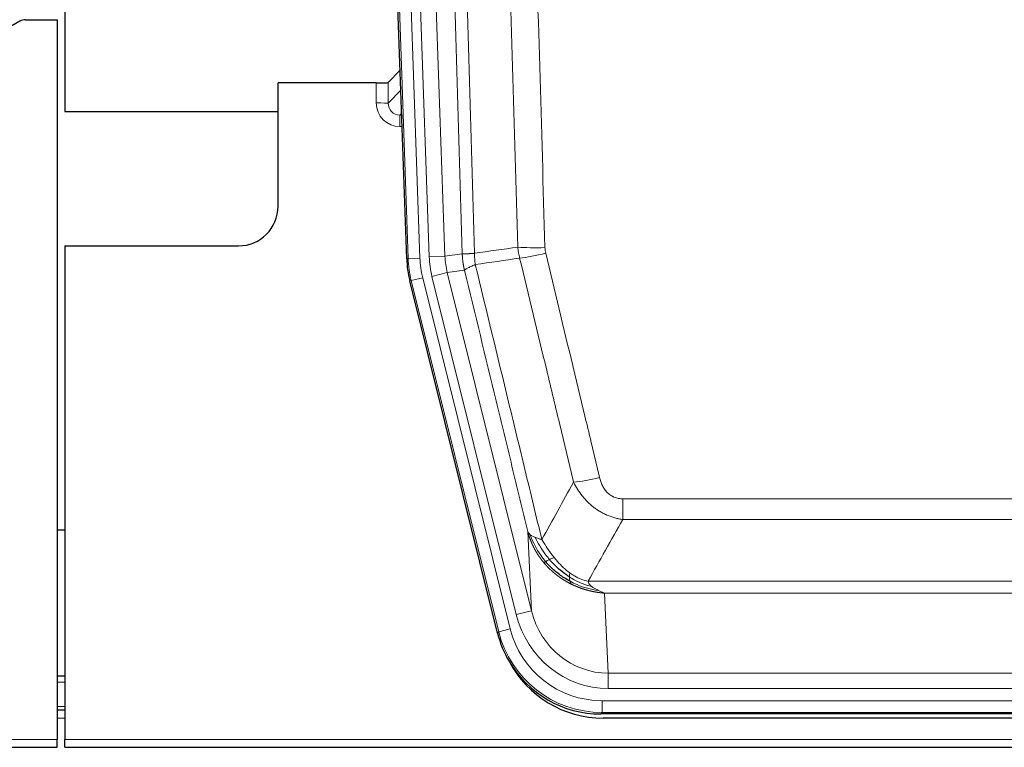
# Model space of a CAD drawing. Header units: inches. Extents: x 0 to 20790, y -12 to 14700.
# Tile 37 of 184: x 4439 to 4689, y 4640 to 4825. Entities that reach past the tile are written whole.
import ezdxf

# ---------------------------------------------------------------- set-up
doc = ezdxf.new("R2010")
doc.units = ezdxf.units.IN
doc.layers.add('1', color=7, linetype='Continuous', true_color=0xffffff)

msp = doc.modelspace()

# ---------------------------------------------------------------- linework, layer by layer
at = {"layer": '1', "color": 2, "linetype": 'Continuous', "lineweight": 25}
for p, q in [((4450.724, 5224.811), (4450.724, 4801.301)), ((4537.321, 4764.036), (4524.203, 5139.681)), ((4439.269, 4824.149), (4423.104, 4814.807)), ((4440.767, 4824.551), (4448.725, 4824.551)), ((4448.725, 4824.551), (4448.725, 4642.271)), ((4535.654, 4811.773), (4532.626, 4808.638)), ((4529.628, 4808.537), (4504.725, 4808.537)), ((4504.725, 4777.301), (4504.725, 4808.537)), ((4450.724, 4801.301), (4504.724, 4801.301)), ((4450.725, 4767.301), (4494.725, 4767.301)), ((4450.725, 4767.301), (4450.725, 4642.271)), ((4560.359, 4669.196), (4538.105, 4758.454)), ((4450.688, 4695.301), (4448.654, 4695.301)), ((4450.725, 4658.301), (4448.709, 4658.301)), ((4450.725, 4649.702), (4448.709, 4649.702)), ((4802.928, 4648.756), (4586.522, 4648.756)), ((4802.336, 4647.714), (4587.113, 4647.714)), ((3960.725, 4640.324), (4448.725, 4640.324)), ((4448.725, 4640.324), (4448.725, 4642.271)), ((4450.725, 4640.324), (4450.725, 4642.271)), ((4450.725, 4640.324), (4938.725, 4640.324))]:
    msp.add_line(p, q, dxfattribs=at)
at = {"layer": '1', "color": 110, "linetype": 'Continuous', "lineweight": 13}
for p, q in [((4537.694, 4764.088), (4524.583, 5139.531)), ((4527.577, 5139.636), (4540.688, 4764.193)), ((4529.969, 5138.694), (4543.035, 4764.523)), ((4533.961, 5138.833), (4547.027, 4764.662)), ((4529.617, 4803.489), (4529.628, 4808.537)), ((4532.626, 4808.638), (4532.615, 4803.407)), ((4532.615, 4803.407), (4535.829, 4806.735)), ((4536.035, 4800.842), (4535.608, 4800.4)), ((4535.608, 4800.4), (4535.608, 4797.48)), ((4535.608, 4800.4), (4536.051, 4800.4)), ((4535.608, 4797.48), (4536.153, 4797.48)), ((4547.027, 4764.662), (4551.404, 4765.277)), ((4537.321, 4764.036), (4537.694, 4764.088)), ((4540.688, 4764.193), (4537.694, 4764.088)), ((4543.035, 4764.523), (4547.027, 4764.662)), ((4543.733, 4759.561), (4547.609, 4760.527)), ((4551.96, 4761.139), (4547.609, 4760.527)), ((4547.609, 4760.527), (4568.96, 4674.89)), ((4538.479, 4758.506), (4538.105, 4758.454)), ((4541.385, 4759.231), (4538.479, 4758.506)), ((4560.653, 4669.572), (4538.479, 4758.506)), ((4541.385, 4759.231), (4563.559, 4670.296)), ((4565.085, 4673.923), (4543.733, 4759.561)), ((4592.053, 4703.244), (4797.396, 4703.244)), ((4592.053, 4698.003), (4592.053, 4703.244)), ((4797.396, 4698.003), (4592.053, 4698.003)), ((4568.96, 4674.89), (4568.003, 4694.945)), ((4583.322, 4682.384), (4806.128, 4682.384)), ((4587.435, 4679.354), (4588.403, 4659.075)), ((4802.015, 4679.354), (4587.435, 4679.354)), ((4565.085, 4673.923), (4568.96, 4674.89)), ((4563.559, 4670.296), (4560.653, 4669.572)), ((4560.359, 4669.196), (4560.653, 4669.572)), ((4588.403, 4655.211), (4588.403, 4659.075)), ((4588.403, 4659.075), (4801.046, 4659.075)), ((4450.725, 4656.846), (4448.709, 4656.846)), ((4801.046, 4655.211), (4588.403, 4655.211)), ((4450.725, 4650.672), (4448.709, 4650.672)), ((4586.815, 4649.132), (4586.815, 4652.127)), ((4586.815, 4652.127), (4802.635, 4652.127)), ((4586.815, 4649.132), (4586.522, 4648.756)), ((4802.635, 4649.132), (4586.815, 4649.132)), ((4450.725, 4647.702), (4448.709, 4647.702)), ((3960.725, 4642.271), (4448.725, 4642.271)), ((4450.725, 4642.271), (4938.725, 4642.271))]:
    msp.add_line(p, q, dxfattribs=at)
at = {"layer": '1', "color": 2, "linetype": 'Continuous', "lineweight": 25}
msp.add_arc((4494.725, 4777.301), 10, 270, 0, dxfattribs=at)
for centre, major_axis, ratio, start_param, end_param in [((4440.77, 4821.547), (0.923, -2.86), 0.9982885, 2.8298327, 3.3530369), ((4529.628, 4808.641), (-3, 0), 0.0349646, 1.5706703, 3.1078402), ((4564.341, 4764.987, 0), (26.774, 3.763), 0.9986144, 3.0370169, 3.2461684), ((4586.579, 4675.793, 0), (16.66, 21.323), 0.9977958, 2.4794378, 2.7643876), ((4586.579, 4675.793, 0), (16.66, 21.323), 0.9977958, 2.7643876, 3.8037475), ((4587.139, 4674.73, 0), (16.639, 21.297), 0.9990195, 2.7203481, 3.8043419)]:
    msp.add_ellipse(centre, major_axis=major_axis, ratio=ratio, start_param=start_param, end_param=end_param, dxfattribs=at)
at = {"layer": '1', "color": 110, "linetype": 'Continuous', "lineweight": 13}
for centre, major_axis, ratio, start_param, end_param in [((4535.621, 4803.489), (-3.237, -5.067), 0.9977321, 5.2798208, 6.8506171), ((4529.617, 4803.411), (-3, 0.006), 0.0261769, 3.175273, 4.7124429), ((4535.621, 4803.411), (-1.726, -2.474), 0.9943829, 5.3201387, 6.890935), ((4572.358, 4767.982), (-9.996, -0.288), 0.1133347, 0.8101184, 1.5675278), ((4572.545, 4766.576), (-9.719, -2.353), 0.1107863, 0.7983441, 1.5439815), ((4564.706, 4765.039), (-26.766, -3.762), 0.9989218, 6.1786096, 6.387761), ((4564.706, 4765.039, 0), (23.799, 3.345), 0.9986144, 3.0370169, 3.2461684), ((4567.053, 4765.368), (-23.799, -3.345), 0.9986144, 6.1786096, 6.387761), ((4567.053, 4765.368), (-19.844, -2.789), 0.9980617, 6.1786096, 6.387761), ((4586.207, 4710.001), (-9.722, -2.342), 0.1329353, 0.7958322, 1.5387903), ((4588.324, 4680.058, 0), (1.185, -24.82), 0.9658521, 4.9157844, 6.2370968), ((4588.324, 4680.058), (1.001, -20.961), 0.9530564, 4.9157844, 6.2370968), ((4586.866, 4676.16, 0), (14.809, 18.954), 0.9977958, 2.4794378, 3.8037475), ((4586.866, 4676.16), (-16.651, -21.313), 0.9982842, 5.6210305, 6.9453401)]:
    msp.add_ellipse(centre, major_axis=major_axis, ratio=ratio, start_param=start_param, end_param=end_param, dxfattribs=at)
for points, knots in [([(4551.404, 4765.277), (4550.959, 4780.688), (4550.053, 4811.533), (4548.647, 4857.874), (4547.677, 4888.818), (4547.122, 4906.237), (4547.06, 4908.173), (4546.936, 4912.045), (4546.75, 4917.852), (4546.314, 4931.406), (4545.935, 4943.027), (4545.617, 4952.714), (4545.553, 4954.651), (4545.426, 4958.526), (4545.234, 4964.338), (4544.784, 4977.9), (4544.393, 4989.524), (4543.607, 5012.773), (4542.544, 5043.771), (4540.903, 5090.269), (4539.779, 5121.267), (4539.209, 5136.766)], [0, 0, 0, 0, 0.125, 0.25, 0.375, 0.375, 0.390625, 0.390625, 0.40625, 0.4375, 0.5, 0.5, 0.515625, 0.515625, 0.53125, 0.5625, 0.625, 0.625, 0.75, 0.875, 1, 1, 1, 1]), ([(4542.264, 5138.242), (4542.836, 5122.687), (4543.963, 5091.577), (4545.609, 5044.912), (4546.675, 5013.802), (4547.463, 4990.47), (4547.855, 4978.803), (4548.306, 4965.193), (4548.498, 4959.359), (4548.626, 4955.471), (4548.69, 4953.526), (4549.009, 4943.805), (4549.389, 4932.141), (4549.827, 4918.539), (4550.013, 4912.71), (4550.137, 4908.824), (4550.199, 4906.881), (4550.756, 4889.398), (4551.728, 4858.342), (4553.139, 4811.832), (4554.047, 4780.874), (4554.493, 4765.408)], [0, 0, 0, 0, 0.125, 0.25, 0.375, 0.375, 0.4375, 0.46875, 0.484375, 0.484375, 0.5, 0.5, 0.5625, 0.59375, 0.609375, 0.609375, 0.625, 0.625, 0.75, 0.875, 1, 1, 1, 1]), ([(4565.49, 4766.962), (4565.052, 4782.182), (4564.16, 4812.644), (4563.239, 4843.153), (4562.536, 4866.053), (4562.299, 4873.69), (4561.823, 4888.968), (4561.583, 4896.61), (4560.856, 4919.546), (4560.365, 4934.843), (4559.74, 4953.973), (4559.615, 4957.799), (4559.363, 4965.451), (4558.984, 4976.929), (4558.601, 4988.407), (4557.83, 5011.363), (4556.786, 5041.972), (4555.176, 5087.887), (4554.074, 5118.497), (4553.516, 5133.803)], [0, 0, 0, 0, 0.125, 0.25, 0.25, 0.3125, 0.3125, 0.375, 0.375, 0.5, 0.5, 0.53125, 0.53125, 0.5625, 0.625, 0.625, 0.75, 0.875, 1, 1, 1, 1]), ([(4560.399, 5134.146), (4560.957, 5118.822), (4562.057, 5088.173), (4563.665, 5042.201), (4564.707, 5011.554), (4565.478, 4988.569), (4565.861, 4977.077), (4566.239, 4965.584), (4566.49, 4957.923), (4566.615, 4954.092), (4567.239, 4934.938), (4567.73, 4919.622), (4568.455, 4896.658), (4568.695, 4889.006), (4569.171, 4873.708), (4569.407, 4866.063), (4570.109, 4843.134), (4571.03, 4812.586), (4571.92, 4782.086), (4572.358, 4766.848)], [0, 0, 0, 0, 0.125, 0.25, 0.375, 0.375, 0.4375, 0.46875, 0.46875, 0.5, 0.5, 0.625, 0.625, 0.6875, 0.6875, 0.75, 0.75, 0.875, 1, 1, 1, 1]), ([(4551.404, 4765.277), (4551.405, 4765.277), (4551.407, 4765.277), (4551.41, 4765.277), (4551.413, 4765.276), (4551.417, 4765.276), (4551.421, 4765.276), (4551.425, 4765.276), (4551.429, 4765.275), (4551.433, 4765.275), (4551.438, 4765.275), (4551.443, 4765.274), (4551.449, 4765.274), (4551.454, 4765.274), (4551.46, 4765.274), (4551.466, 4765.273), (4551.473, 4765.273), (4551.479, 4765.273), (4551.486, 4765.273), (4551.493, 4765.273), (4551.501, 4765.272), (4551.508, 4765.272), (4551.516, 4765.272), (4551.524, 4765.272), (4551.533, 4765.272), (4551.541, 4765.272), (4551.55, 4765.271), (4551.559, 4765.271), (4551.569, 4765.271), (4551.578, 4765.271), (4551.588, 4765.271), (4551.598, 4765.271), (4551.609, 4765.271), (4551.619, 4765.271), (4551.63, 4765.271), (4551.641, 4765.271), (4551.653, 4765.27), (4551.664, 4765.27), (4551.676, 4765.27), (4551.688, 4765.27), (4551.701, 4765.27), (4551.713, 4765.27), (4551.726, 4765.27), (4551.739, 4765.27), (4551.752, 4765.27), (4551.766, 4765.27), (4551.78, 4765.271), (4551.794, 4765.271), (4551.808, 4765.271), (4551.823, 4765.271), (4551.838, 4765.271), (4551.853, 4765.271), (4551.868, 4765.271), (4551.884, 4765.271), (4551.899, 4765.271), (4551.915, 4765.272), (4551.932, 4765.272), (4551.948, 4765.272), (4551.965, 4765.272), (4551.982, 4765.272), (4551.999, 4765.273), (4552.017, 4765.273), (4552.034, 4765.273), (4552.052, 4765.273), (4552.071, 4765.274), (4552.089, 4765.274), (4552.108, 4765.274), (4552.127, 4765.275), (4552.146, 4765.275), (4552.165, 4765.275), (4552.185, 4765.276), (4552.205, 4765.276), (4552.225, 4765.276), (4552.245, 4765.277), (4552.265, 4765.277), (4552.286, 4765.278), (4552.313, 4765.278), (4552.347, 4765.279), (4552.388, 4765.28), (4552.43, 4765.281), (4552.472, 4765.282), (4552.515, 4765.284), (4552.559, 4765.285), (4552.604, 4765.287), (4552.65, 4765.289), (4552.696, 4765.29), (4552.743, 4765.292), (4552.791, 4765.294), (4552.84, 4765.297), (4552.889, 4765.299), (4552.939, 4765.301), (4552.99, 4765.304), (4553.042, 4765.306), (4553.094, 4765.309), (4553.148, 4765.312), (4553.201, 4765.315), (4553.256, 4765.318), (4553.311, 4765.322), (4553.368, 4765.325), (4553.424, 4765.328), (4553.482, 4765.332), (4553.54, 4765.336), (4553.599, 4765.34), (4553.658, 4765.344), (4553.719, 4765.348), (4553.78, 4765.352), (4553.841, 4765.357), (4553.904, 4765.361), (4553.967, 4765.366), (4554.03, 4765.371), (4554.094, 4765.375), (4554.159, 4765.381), (4554.225, 4765.386), (4554.291, 4765.391), (4554.358, 4765.396), (4554.425, 4765.402), (4554.471, 4765.406), (4554.493, 4765.408)], [0, 0, 0, 0, 0.0066687, 0.0133374, 0.0200061, 0.0266746, 0.0333432, 0.0400116, 0.0466801, 0.0533484, 0.0600168, 0.066685, 0.0733532, 0.0800214, 0.0866895, 0.0933575, 0.1000255, 0.1066935, 0.1133614, 0.1200292, 0.126697, 0.1333647, 0.1400324, 0.1467001, 0.1533676, 0.1600352, 0.1667026, 0.1733701, 0.1800374, 0.1867047, 0.193372, 0.2000392, 0.2067064, 0.2133735, 0.2200405, 0.2267075, 0.2333745, 0.2400414, 0.2467082, 0.253375, 0.2600418, 0.2667085, 0.2733751, 0.2800417, 0.2867082, 0.2933747, 0.3000412, 0.3067075, 0.3133739, 0.3200401, 0.3267064, 0.3333725, 0.3400387, 0.3467047, 0.3533708, 0.3600367, 0.3667026, 0.3733685, 0.3800343, 0.3867001, 0.3933658, 0.4000315, 0.4066971, 0.4133626, 0.4200281, 0.4266936, 0.433359, 0.4400243, 0.4466896, 0.4533549, 0.4600201, 0.4666852, 0.4733503, 0.4800154, 0.4866804, 0.4933453, 0.5000102, 0.5125098, 0.5250093, 0.5375088, 0.5500082, 0.5625077, 0.5750071, 0.5875066, 0.600006, 0.6125054, 0.6250049, 0.6375043, 0.6500037, 0.6625032, 0.6750026, 0.6875021, 0.7000016, 0.7125011, 0.7250006, 0.7375001, 0.7499997, 0.7624993, 0.7749989, 0.7874985, 0.7999982, 0.812498, 0.8249977, 0.8374975, 0.8499974, 0.8624973, 0.8749972, 0.8874972, 0.8999973, 0.9124974, 0.9249976, 0.9374978, 0.9499981, 0.9624985, 0.9749989, 0.9874994, 1, 1, 1, 1]), ([(4551.96, 4761.139), (4551.955, 4761.16), (4551.945, 4761.202), (4551.93, 4761.266), (4551.915, 4761.332), (4551.9, 4761.398), (4551.884, 4761.466), (4551.869, 4761.535), (4551.853, 4761.606), (4551.838, 4761.678), (4551.823, 4761.751), (4551.807, 4761.825), (4551.792, 4761.901), (4551.777, 4761.977), (4551.761, 4762.056), (4551.746, 4762.135), (4551.731, 4762.216), (4551.716, 4762.298), (4551.701, 4762.382), (4551.686, 4762.466), (4551.672, 4762.552), (4551.657, 4762.64), (4551.643, 4762.728), (4551.629, 4762.818), (4551.615, 4762.91), (4551.602, 4763.002), (4551.588, 4763.096), (4551.567, 4763.247), (4551.542, 4763.449), (4551.513, 4763.696), (4551.489, 4763.925), (4551.47, 4764.136), (4551.454, 4764.33), (4551.442, 4764.505), (4551.431, 4764.663), (4551.424, 4764.802), (4551.418, 4764.923), (4551.413, 4765.027), (4551.41, 4765.112), (4551.407, 4765.179), (4551.406, 4765.228), (4551.405, 4765.259), (4551.404, 4765.273), (4551.404, 4765.277)], [0, 0, 0, 0, 0.0155037, 0.0313049, 0.0474035, 0.0637997, 0.0804935, 0.097485, 0.1147743, 0.1323613, 0.1502462, 0.1684289, 0.1869096, 0.2056883, 0.224765, 0.2441397, 0.2638126, 0.2837835, 0.3040527, 0.32462, 0.3454856, 0.3666494, 0.3881116, 0.409872, 0.4319308, 0.454288, 0.4769435, 0.4998975, 0.5635611, 0.6228928, 0.6778927, 0.7285606, 0.7748966, 0.8169007, 0.8545729, 0.8879131, 0.9169214, 0.9415977, 0.9619421, 0.9779545, 0.989635, 0.9969835, 1, 1, 1, 1]), ([(4554.705, 4762.574), (4554.63, 4763.04), (4554.588, 4763.509), (4554.53, 4764.454), (4554.514, 4764.93), (4554.493, 4765.408)], [0, 0, 0, 0, 0.5, 0.5, 1, 1, 1, 1]), ([(4572.545, 4765.437), (4572.489, 4765.669), (4572.446, 4765.902), (4572.384, 4766.373), (4572.365, 4766.61), (4572.358, 4766.848)], [0, 0, 0, 0, 0.5, 0.5, 1, 1, 1, 1]), ([(4572.545, 4765.437), (4574.831, 4755.958), (4577.112, 4746.486), (4580.527, 4732.285), (4581.665, 4727.553), (4583.937, 4718.091), (4585.072, 4713.362), (4586.207, 4708.635)], [0, 0, 0, 0, 0.5, 0.5, 0.75, 0.75, 1, 1, 1, 1]), ([(4551.96, 4761.139), (4551.982, 4761.19), (4552.059, 4761.256), (4552.323, 4761.423), (4552.509, 4761.523), (4552.98, 4761.76), (4553.266, 4761.897), (4553.924, 4762.207), (4554.297, 4762.381), (4554.705, 4762.574)], [0, 0, 0, 0, 0.25, 0.25, 0.5, 0.5, 0.75, 0.75, 1, 1, 1, 1]), ([(4554.705, 4762.574), (4557.528, 4750.949), (4560.343, 4739.333), (4564.557, 4721.922), (4565.96, 4716.12), (4568.762, 4704.522), (4570.161, 4698.725), (4571.559, 4692.931)], [0, 0, 0, 0, 0.5, 0.5, 0.75, 0.75, 1, 1, 1, 1]), ([(4579.627, 4707.44), (4578.491, 4712.161), (4577.355, 4716.883), (4575.079, 4726.331), (4573.941, 4731.057), (4570.521, 4745.238), (4568.237, 4754.698), (4565.949, 4764.163)], [0, 0, 0, 0, 0.25, 0.25, 0.5, 0.5, 1, 1, 1, 1]), ([(4568.003, 4694.945), (4566.672, 4700.453), (4565.34, 4705.963), (4562.672, 4716.987), (4561.337, 4722.501), (4557.326, 4739.05), (4554.646, 4750.091), (4551.96, 4761.139)], [0, 0, 0, 0, 0.25, 0.25, 0.5, 0.5, 1, 1, 1, 1]), ([(4592.053, 4703.244), (4591.871, 4703.244), (4591.689, 4703.252), (4591.325, 4703.284), (4591.145, 4703.308), (4590.789, 4703.373), (4590.614, 4703.414), (4590.267, 4703.514), (4590.096, 4703.572), (4589.885, 4703.658), (4589.843, 4703.675), (4589.76, 4703.712), (4589.635, 4703.768), (4589.514, 4703.829), (4589.275, 4703.957), (4588.967, 4704.143), (4588.68, 4704.36), (4588.507, 4704.505), (4588.473, 4704.535), (4588.405, 4704.595), (4588.371, 4704.625), (4588.271, 4704.718), (4588.206, 4704.781), (4588.016, 4704.974), (4587.897, 4705.108), (4587.67, 4705.386), (4587.563, 4705.529), (4587.361, 4705.824), (4587.265, 4705.976), (4587.152, 4706.171), (4587.13, 4706.211), (4587.086, 4706.289), (4587.064, 4706.329), (4587, 4706.449), (4586.959, 4706.529), (4586.841, 4706.771), (4586.767, 4706.935), (4586.63, 4707.266), (4586.567, 4707.433), (4586.39, 4707.94), (4586.291, 4708.284), (4586.207, 4708.635)], [0, 0, 0, 0, 0.0625, 0.0625, 0.125, 0.125, 0.1875, 0.1875, 0.25, 0.25, 0.265625, 0.265625, 0.28125, 0.3125, 0.3125, 0.375, 0.4375, 0.4375, 0.453125, 0.453125, 0.46875, 0.46875, 0.5, 0.5, 0.5625, 0.5625, 0.625, 0.625, 0.6875, 0.6875, 0.703125, 0.703125, 0.71875, 0.71875, 0.75, 0.75, 0.8125, 0.8125, 0.875, 0.875, 1, 1, 1, 1]), ([(4592.053, 4698.003), (4591.719, 4698.051), (4591.386, 4698.11), (4590.723, 4698.249), (4590.394, 4698.329), (4589.418, 4698.6), (4588.781, 4698.821), (4588.078, 4699.119), (4588, 4699.152), (4587.845, 4699.221), (4587.767, 4699.256), (4587.536, 4699.363), (4587.383, 4699.437), (4586.928, 4699.665), (4586.333, 4699.989), (4585.761, 4700.35), (4585.339, 4700.635), (4585.131, 4700.782), (4584.925, 4700.933), (4584.789, 4701.035), (4584.721, 4701.087), (4584.116, 4701.556), (4583.608, 4702.005), (4582.888, 4702.721), (4582.656, 4702.967), (4582.318, 4703.348), (4582.207, 4703.476), (4581.988, 4703.737), (4581.88, 4703.869), (4581.353, 4704.536), (4580.965, 4705.09), (4580.25, 4706.237), (4579.924, 4706.829), (4579.627, 4707.44)], [0, 0, 0, 0, 0.0625, 0.0625, 0.125, 0.125, 0.25, 0.25, 0.265625, 0.265625, 0.28125, 0.28125, 0.3125, 0.3125, 0.375, 0.4375, 0.4375, 0.46875, 0.484375, 0.484375, 0.5, 0.5, 0.625, 0.625, 0.6875, 0.6875, 0.71875, 0.71875, 0.75, 0.75, 0.875, 0.875, 1, 1, 1, 1]), ([(4572.034, 4687.118), (4572.023, 4687.132), (4572, 4687.16), (4571.965, 4687.202), (4571.929, 4687.245), (4571.894, 4687.289), (4571.857, 4687.334), (4571.821, 4687.379), (4571.784, 4687.425), (4571.746, 4687.471), (4571.709, 4687.519), (4571.671, 4687.567), (4571.632, 4687.616), (4571.593, 4687.666), (4571.554, 4687.716), (4571.515, 4687.767), (4571.475, 4687.819), (4571.435, 4687.872), (4571.395, 4687.926), (4571.354, 4687.98), (4571.313, 4688.035), (4571.271, 4688.091), (4571.23, 4688.148), (4571.188, 4688.205), (4571.146, 4688.263), (4571.103, 4688.322), (4571.061, 4688.382), (4571.018, 4688.443), (4570.975, 4688.504), (4570.931, 4688.567), (4570.887, 4688.63), (4570.844, 4688.694), (4570.8, 4688.759), (4570.755, 4688.825), (4570.711, 4688.891), (4570.666, 4688.958), (4570.621, 4689.027), (4570.576, 4689.096), (4570.531, 4689.166), (4570.486, 4689.237), (4570.441, 4689.308), (4570.395, 4689.381), (4570.349, 4689.454), (4570.304, 4689.529), (4570.258, 4689.604), (4570.212, 4689.68), (4570.166, 4689.757), (4570.12, 4689.835), (4570.074, 4689.914), (4570.027, 4689.993), (4569.981, 4690.074), (4569.935, 4690.156), (4569.889, 4690.238), (4569.843, 4690.321), (4569.796, 4690.406), (4569.75, 4690.491), (4569.704, 4690.577), (4569.658, 4690.664), (4569.612, 4690.752), (4569.566, 4690.841), (4569.52, 4690.931), (4569.474, 4691.022), (4569.428, 4691.114), (4569.383, 4691.207), (4569.337, 4691.3), (4569.292, 4691.395), (4569.247, 4691.491), (4569.202, 4691.587), (4569.157, 4691.685), (4569.112, 4691.783), (4569.068, 4691.883), (4569.024, 4691.983), (4568.98, 4692.085), (4568.936, 4692.187), (4568.893, 4692.291), (4568.85, 4692.395), (4568.807, 4692.501), (4568.764, 4692.607), (4568.722, 4692.715), (4568.68, 4692.823), (4568.639, 4692.932), (4568.598, 4693.043), (4568.557, 4693.154), (4568.517, 4693.267), (4568.477, 4693.38), (4568.437, 4693.494), (4568.398, 4693.61), (4568.36, 4693.726), (4568.322, 4693.844), (4568.284, 4693.962), (4568.247, 4694.081), (4568.21, 4694.202), (4568.174, 4694.323), (4568.139, 4694.445), (4568.104, 4694.569), (4568.069, 4694.693), (4568.036, 4694.819), (4568.014, 4694.903), (4568.003, 4694.945)], [0, 0, 0, 0, 0.0060657, 0.012223, 0.0184718, 0.0248123, 0.0312443, 0.0377679, 0.0443831, 0.0510899, 0.0578883, 0.0647782, 0.0717598, 0.0788329, 0.0859977, 0.093254, 0.1006019, 0.1080414, 0.1155725, 0.1231952, 0.1309095, 0.1387154, 0.1466129, 0.1546019, 0.1626826, 0.1708549, 0.1791188, 0.1874742, 0.1959213, 0.20446, 0.2130903, 0.2218121, 0.2306256, 0.2395307, 0.2485274, 0.2576156, 0.2667955, 0.276067, 0.2854301, 0.2948848, 0.3044311, 0.314069, 0.3237985, 0.3336196, 0.3435324, 0.3535367, 0.3636326, 0.3738202, 0.3840993, 0.3944701, 0.4049324, 0.4154864, 0.426132, 0.4368691, 0.4476979, 0.4586183, 0.4696303, 0.480734, 0.4919292, 0.503216, 0.5145945, 0.5260645, 0.5376262, 0.5492795, 0.5610244, 0.5728609, 0.584789, 0.5968087, 0.60892, 0.621123, 0.6334175, 0.6458037, 0.6582815, 0.6708509, 0.6835119, 0.6962645, 0.7091087, 0.7220445, 0.735072, 0.748191, 0.7614017, 0.774704, 0.7880979, 0.8015834, 0.8151605, 0.8288293, 0.8425896, 0.8564416, 0.8703852, 0.8844204, 0.8985472, 0.9127656, 0.9270756, 0.9414773, 0.9559705, 0.9705554, 0.9852319, 1, 1, 1, 1]), ([(4568.003, 4694.945), (4568.06, 4694.801), (4568.142, 4694.664), (4568.356, 4694.403), (4568.487, 4694.279), (4568.642, 4694.162)], [0, 0, 0, 0, 0.5, 0.5, 1, 1, 1, 1]), ([(4572.525, 4687.348), (4572.09, 4687.858), (4571.68, 4688.388), (4570.15, 4690.57), (4569.254, 4692.349), (4568.642, 4694.162)], [0, 0, 0, 0, 0.25, 0.25, 1, 1, 1, 1]), ([(4568.642, 4694.162), (4568.798, 4694.036), (4568.978, 4693.918), (4569.383, 4693.693), (4569.607, 4693.588), (4569.852, 4693.49)], [0, 0, 0, 0, 0.5, 0.5, 1, 1, 1, 1]), ([(4573.51, 4687.875), (4573.139, 4688.307), (4572.782, 4688.751), (4571.422, 4690.57), (4570.551, 4692.025), (4569.852, 4693.49)], [0, 0, 0, 0, 0.25, 0.25, 1, 1, 1, 1]), ([(4569.852, 4693.49), (4570.098, 4693.383), (4570.365, 4693.283), (4570.935, 4693.097), (4571.239, 4693.011), (4571.559, 4692.931)], [0, 0, 0, 0, 0.5, 0.5, 1, 1, 1, 1]), ([(4574.735, 4688.324), (4574.436, 4688.694), (4574.146, 4689.072), (4573.019, 4690.602), (4572.252, 4691.791), (4571.559, 4692.931)], [0, 0, 0, 0, 0.25, 0.25, 1, 1, 1, 1]), ([(4572.525, 4687.348), (4572.556, 4687.365), (4572.588, 4687.383), (4572.722, 4687.458), (4572.835, 4687.521), (4573.085, 4687.657), (4573.221, 4687.73), (4573.412, 4687.827), (4573.461, 4687.851), (4573.51, 4687.875)], [0, 0, 0, 0, 0.125, 0.125, 0.5, 0.5, 0.875, 0.875, 1, 1, 1, 1]), ([(4573.51, 4687.875), (4573.609, 4687.923), (4573.71, 4687.971), (4573.967, 4688.085), (4574.125, 4688.149), (4574.435, 4688.256), (4574.589, 4688.298), (4574.735, 4688.324)], [0, 0, 0, 0, 0.25, 0.25, 0.625, 0.625, 1, 1, 1, 1]), ([(4578.704, 4684.446), (4578.524, 4684.576), (4578.345, 4684.711), (4577.638, 4685.27), (4577.124, 4685.73), (4576.129, 4686.711), (4575.65, 4687.232), (4575.036, 4687.956), (4574.884, 4688.139), (4574.735, 4688.324)], [0, 0, 0, 0, 0.125, 0.125, 0.5, 0.5, 0.875, 0.875, 1, 1, 1, 1]), ([(4579.037, 4681.635), (4579.015, 4681.646), (4578.971, 4681.668), (4578.905, 4681.701), (4578.839, 4681.734), (4578.773, 4681.768), (4578.707, 4681.802), (4578.641, 4681.836), (4578.575, 4681.87), (4578.509, 4681.905), (4578.442, 4681.94), (4578.376, 4681.975), (4578.309, 4682.011), (4578.243, 4682.047), (4578.176, 4682.083), (4578.11, 4682.12), (4578.043, 4682.157), (4577.976, 4682.194), (4577.91, 4682.232), (4577.843, 4682.27), (4577.776, 4682.308), (4577.709, 4682.347), (4577.642, 4682.386), (4577.576, 4682.425), (4577.509, 4682.465), (4577.442, 4682.505), (4577.375, 4682.545), (4577.308, 4682.586), (4577.241, 4682.627), (4577.174, 4682.668), (4577.107, 4682.71), (4577.039, 4682.752), (4576.972, 4682.794), (4576.905, 4682.837), (4576.838, 4682.88), (4576.771, 4682.924), (4576.704, 4682.968), (4576.637, 4683.012), (4576.57, 4683.056), (4576.503, 4683.101), (4576.436, 4683.146), (4576.368, 4683.192), (4576.301, 4683.238), (4576.234, 4683.284), (4576.167, 4683.331), (4576.1, 4683.378), (4576.033, 4683.425), (4575.966, 4683.473), (4575.899, 4683.521), (4575.832, 4683.569), (4575.765, 4683.618), (4575.699, 4683.668), (4575.632, 4683.717), (4575.565, 4683.767), (4575.498, 4683.817), (4575.432, 4683.868), (4575.365, 4683.919), (4575.298, 4683.971), (4575.232, 4684.023), (4575.165, 4684.075), (4575.099, 4684.127), (4575.032, 4684.18), (4574.966, 4684.234), (4574.9, 4684.288), (4574.834, 4684.342), (4574.768, 4684.396), (4574.702, 4684.451), (4574.636, 4684.507), (4574.57, 4684.562), (4574.504, 4684.618), (4574.438, 4684.675), (4574.373, 4684.732), (4574.307, 4684.789), (4574.242, 4684.847), (4574.176, 4684.905), (4574.111, 4684.963), (4574.046, 4685.022), (4573.981, 4685.081), (4573.916, 4685.141), (4573.851, 4685.201), (4573.786, 4685.261), (4573.722, 4685.322), (4573.657, 4685.383), (4573.593, 4685.445), (4573.529, 4685.507), (4573.465, 4685.569), (4573.401, 4685.632), (4573.337, 4685.696), (4573.273, 4685.759), (4573.21, 4685.823), (4573.147, 4685.888), (4573.083, 4685.953), (4573.02, 4686.018), (4572.957, 4686.084), (4572.895, 4686.15), (4572.832, 4686.216), (4572.77, 4686.283), (4572.707, 4686.35), (4572.645, 4686.418), (4572.583, 4686.486), (4572.521, 4686.555), (4572.46, 4686.624), (4572.399, 4686.693), (4572.337, 4686.763), (4572.276, 4686.833), (4572.216, 4686.904), (4572.155, 4686.975), (4572.095, 4687.046), (4572.055, 4687.094), (4572.034, 4687.118)], [0, 0, 0, 0, 0.0082024, 0.0164263, 0.0246716, 0.0329384, 0.0412265, 0.0495362, 0.0578672, 0.0662198, 0.0745938, 0.0829892, 0.0914062, 0.0998446, 0.1083045, 0.1167859, 0.1252887, 0.1338131, 0.1423589, 0.1509263, 0.1595151, 0.1681255, 0.1767574, 0.1854108, 0.1940858, 0.2027822, 0.2115002, 0.2202398, 0.2290008, 0.2377835, 0.2465876, 0.2554134, 0.2642606, 0.2731295, 0.2820199, 0.2909319, 0.2998654, 0.3088206, 0.3177973, 0.3267956, 0.3358154, 0.3448569, 0.35392, 0.3630047, 0.3721109, 0.3812388, 0.3903883, 0.3995594, 0.4087522, 0.4179665, 0.4272025, 0.4364601, 0.4457393, 0.4550402, 0.4643627, 0.4737069, 0.4830727, 0.4924601, 0.5018692, 0.5113, 0.5207524, 0.5302265, 0.5397222, 0.5492397, 0.5587788, 0.5683395, 0.577922, 0.5875261, 0.5971519, 0.6067994, 0.6164686, 0.6261595, 0.6358721, 0.6456064, 0.6553624, 0.6651401, 0.6749395, 0.6847606, 0.6946034, 0.704468, 0.7143542, 0.7242622, 0.734192, 0.7441434, 0.7541166, 0.7641115, 0.7741282, 0.7841666, 0.7942268, 0.8043087, 0.8144123, 0.8245377, 0.8346848, 0.8448538, 0.8550444, 0.8652568, 0.875491, 0.885747, 0.8960247, 0.9063242, 0.9166455, 0.9269886, 0.9373534, 0.9477401, 0.9581485, 0.9685787, 0.9790306, 0.9895044, 1, 1, 1, 1]), ([(4572.035, 4687.118), (4572.07, 4687.125), (4572.113, 4687.139), (4572.218, 4687.185), (4572.281, 4687.216), (4572.407, 4687.283), (4572.463, 4687.314), (4572.525, 4687.348)], [0, 0, 0, 0, 0.375, 0.375, 0.75, 0.75, 1, 1, 1, 1]), ([(4578.554, 4683.464), (4578.552, 4683.562), (4578.554, 4683.659), (4578.567, 4683.893), (4578.583, 4684.027), (4578.631, 4684.264), (4578.664, 4684.366), (4578.704, 4684.446)], [0, 0, 0, 0, 0.25, 0.25, 0.625, 0.625, 1, 1, 1, 1]), ([(4578.723, 4682.348), (4578.71, 4682.388), (4578.699, 4682.429), (4578.654, 4682.598), (4578.625, 4682.734), (4578.581, 4683.019), (4578.566, 4683.168), (4578.556, 4683.365), (4578.555, 4683.415), (4578.554, 4683.464)], [0, 0, 0, 0, 0.125, 0.125, 0.5, 0.5, 0.875, 0.875, 1, 1, 1, 1]), ([(4584.193, 4681.046), (4582.782, 4681.366), (4581.346, 4681.907), (4579.475, 4682.9), (4579.011, 4683.172), (4578.554, 4683.464)], [0, 0, 0, 0, 0.75, 0.75, 1, 1, 1, 1]), ([(4583.322, 4682.384), (4582.102, 4682.597), (4580.926, 4683.062), (4579.432, 4683.943), (4579.065, 4684.185), (4578.704, 4684.446)], [0, 0, 0, 0, 0.75, 0.75, 1, 1, 1, 1]), ([(4579.037, 4681.636), (4579.004, 4681.694), (4578.965, 4681.763), (4578.883, 4681.925), (4578.84, 4682.017), (4578.773, 4682.192), (4578.747, 4682.268), (4578.723, 4682.348)], [0, 0, 0, 0, 0.375, 0.375, 0.75, 0.75, 1, 1, 1, 1]), ([(4585.864, 4680.046), (4584.092, 4680.269), (4582.262, 4680.751), (4579.888, 4681.756), (4579.3, 4682.038), (4578.723, 4682.348)], [0, 0, 0, 0, 0.75, 0.75, 1, 1, 1, 1]), ([(4587.435, 4679.354), (4587.413, 4679.356), (4587.368, 4679.359), (4587.302, 4679.365), (4587.235, 4679.37), (4587.169, 4679.376), (4587.102, 4679.382), (4587.035, 4679.388), (4586.968, 4679.394), (4586.901, 4679.401), (4586.834, 4679.407), (4586.767, 4679.414), (4586.699, 4679.422), (4586.632, 4679.429), (4586.564, 4679.436), (4586.497, 4679.444), (4586.429, 4679.452), (4586.361, 4679.46), (4586.293, 4679.469), (4586.225, 4679.477), (4586.157, 4679.486), (4586.088, 4679.495), (4586.02, 4679.505), (4585.952, 4679.514), (4585.883, 4679.524), (4585.814, 4679.534), (4585.746, 4679.544), (4585.677, 4679.554), (4585.608, 4679.565), (4585.539, 4679.576), (4585.47, 4679.587), (4585.401, 4679.598), (4585.331, 4679.61), (4585.262, 4679.622), (4585.193, 4679.634), (4585.123, 4679.646), (4585.054, 4679.658), (4584.984, 4679.671), (4584.914, 4679.684), (4584.844, 4679.697), (4584.774, 4679.71), (4584.704, 4679.724), (4584.634, 4679.738), (4584.564, 4679.752), (4584.494, 4679.766), (4584.424, 4679.781), (4584.353, 4679.796), (4584.283, 4679.811), (4584.213, 4679.826), (4584.142, 4679.842), (4584.071, 4679.858), (4584.001, 4679.874), (4583.93, 4679.89), (4583.859, 4679.907), (4583.788, 4679.924), (4583.717, 4679.941), (4583.646, 4679.958), (4583.575, 4679.976), (4583.504, 4679.993), (4583.433, 4680.012), (4583.362, 4680.03), (4583.291, 4680.048), (4583.219, 4680.067), (4583.148, 4680.087), (4583.077, 4680.106), (4583.005, 4680.126), (4582.934, 4680.145), (4582.862, 4680.166), (4582.79, 4680.186), (4582.719, 4680.207), (4582.647, 4680.228), (4582.575, 4680.249), (4582.504, 4680.271), (4582.432, 4680.292), (4582.36, 4680.314), (4582.288, 4680.337), (4582.216, 4680.359), (4582.144, 4680.382), (4582.072, 4680.405), (4582, 4680.429), (4581.928, 4680.452), (4581.856, 4680.476), (4581.784, 4680.501), (4581.712, 4680.525), (4581.639, 4680.55), (4581.567, 4680.575), (4581.495, 4680.6), (4581.423, 4680.626), (4581.351, 4680.652), (4581.278, 4680.678), (4581.206, 4680.705), (4581.134, 4680.731), (4581.061, 4680.759), (4580.989, 4680.786), (4580.917, 4680.814), (4580.844, 4680.841), (4580.772, 4680.87), (4580.7, 4680.898), (4580.627, 4680.927), (4580.555, 4680.956), (4580.483, 4680.985), (4580.41, 4681.015), (4580.338, 4681.045), (4580.265, 4681.075), (4580.193, 4681.106), (4580.121, 4681.137), (4580.048, 4681.168), (4579.976, 4681.199), (4579.904, 4681.231), (4579.831, 4681.263), (4579.759, 4681.295), (4579.687, 4681.328), (4579.615, 4681.361), (4579.542, 4681.394), (4579.47, 4681.428), (4579.398, 4681.462), (4579.326, 4681.496), (4579.254, 4681.53), (4579.181, 4681.565), (4579.109, 4681.6), (4579.061, 4681.624), (4579.037, 4681.635)], [0, 0, 0, 0, 0.007775, 0.0155603, 0.0233558, 0.0311618, 0.038978, 0.0468046, 0.0546416, 0.0624889, 0.0703466, 0.0782147, 0.0860931, 0.093982, 0.1018813, 0.109791, 0.1177112, 0.1256417, 0.1335828, 0.1415343, 0.1494962, 0.1574687, 0.1654516, 0.173445, 0.1814489, 0.1894634, 0.1974883, 0.2055238, 0.2135699, 0.2216264, 0.2296936, 0.2377713, 0.2458596, 0.2539585, 0.2620679, 0.270188, 0.2783187, 0.28646, 0.2946119, 0.3027745, 0.3109477, 0.3191316, 0.3273261, 0.3355314, 0.3437472, 0.3519738, 0.3602111, 0.3684591, 0.3767178, 0.3849872, 0.3932673, 0.4015582, 0.4098598, 0.4181722, 0.4264954, 0.4348293, 0.443174, 0.4515295, 0.4598958, 0.4682728, 0.4766607, 0.4850594, 0.493469, 0.5018893, 0.5103206, 0.5187626, 0.5272155, 0.5356793, 0.544154, 0.5526395, 0.561136, 0.5696433, 0.5781615, 0.5866906, 0.5952307, 0.6037817, 0.6123436, 0.6209165, 0.6295003, 0.638095, 0.6467007, 0.6553174, 0.6639451, 0.6725838, 0.6812334, 0.6898941, 0.6985657, 0.7072484, 0.7159421, 0.7246468, 0.7333625, 0.7420893, 0.7508272, 0.759576, 0.768336, 0.777107, 0.7858891, 0.7946823, 0.8034866, 0.812302, 0.8211284, 0.829966, 0.8388147, 0.8476746, 0.8565455, 0.8654276, 0.8743209, 0.8832252, 0.8921408, 0.9010675, 0.9100054, 0.9189544, 0.9279147, 0.9368861, 0.9458688, 0.9548626, 0.9638676, 0.9728839, 0.9819114, 0.9909501, 1, 1, 1, 1]), ([(4584.193, 4681.046), (4584.074, 4681.142), (4583.964, 4681.242), (4583.716, 4681.502), (4583.591, 4681.665), (4583.404, 4682.011), (4583.343, 4682.192), (4583.322, 4682.384)], [0, 0, 0, 0, 0.25, 0.25, 0.625, 0.625, 1, 1, 1, 1]), ([(4585.864, 4680.046), (4585.79, 4680.081), (4585.716, 4680.117), (4585.42, 4680.264), (4585.198, 4680.382), (4584.771, 4680.632), (4584.566, 4680.764), (4584.313, 4680.95), (4584.252, 4680.998), (4584.193, 4681.046)], [0, 0, 0, 0, 0.125, 0.125, 0.5, 0.5, 0.875, 0.875, 1, 1, 1, 1]), ([(4587.435, 4679.354), (4587.282, 4679.42), (4587.106, 4679.494), (4586.723, 4679.658), (4586.516, 4679.747), (4586.158, 4679.908), (4586.012, 4679.975), (4585.864, 4680.046)], [0, 0, 0, 0, 0.375, 0.375, 0.75, 0.75, 1, 1, 1, 1])]:
    msp.add_open_spline(points, degree=3, knots=knots, dxfattribs=at)
for points in [[(4554.493, 4765.408), (4558.158, 4765.928), (4561.824, 4766.446), (4565.49, 4766.962)], [(4565.949, 4764.163), (4565.837, 4764.623), (4565.648, 4765.549), (4565.531, 4766.489), (4565.49, 4766.962)], [(4565.949, 4764.163), (4562.2, 4763.635), (4558.453, 4763.106), (4554.705, 4762.574)], [(4571.559, 4692.931), (4574.233, 4697.772), (4576.923, 4702.608), (4579.627, 4707.44)], [(4592.053, 4698.003), (4589.126, 4692.802), (4586.215, 4687.596), (4583.322, 4682.384)]]:
    msp.add_open_spline(points, degree=3, dxfattribs=at)
at = {"layer": '1', "color": 2, "linetype": 'Continuous', "lineweight": 25}
for points in [[(4578.554, 4683.464), (4578.325, 4683.61), (4578.098, 4683.761), (4577.196, 4684.387), (4576.537, 4684.903), (4575.267, 4686.014), (4574.657, 4686.61), (4573.886, 4687.447), (4573.696, 4687.659), (4573.51, 4687.875)], [(4578.723, 4682.348), (4578.434, 4682.503), (4578.147, 4682.665), (4577.013, 4683.343), (4576.19, 4683.916), (4574.625, 4685.175), (4573.884, 4685.863), (4572.966, 4686.843), (4572.742, 4687.093), (4572.525, 4687.348)]]:
    msp.add_open_spline(points, degree=3, knots=[0, 0, 0, 0, 0.125, 0.125, 0.5, 0.5, 0.875, 0.875, 1, 1, 1, 1], dxfattribs=at)

doc.saveas('drawing.dxf')
